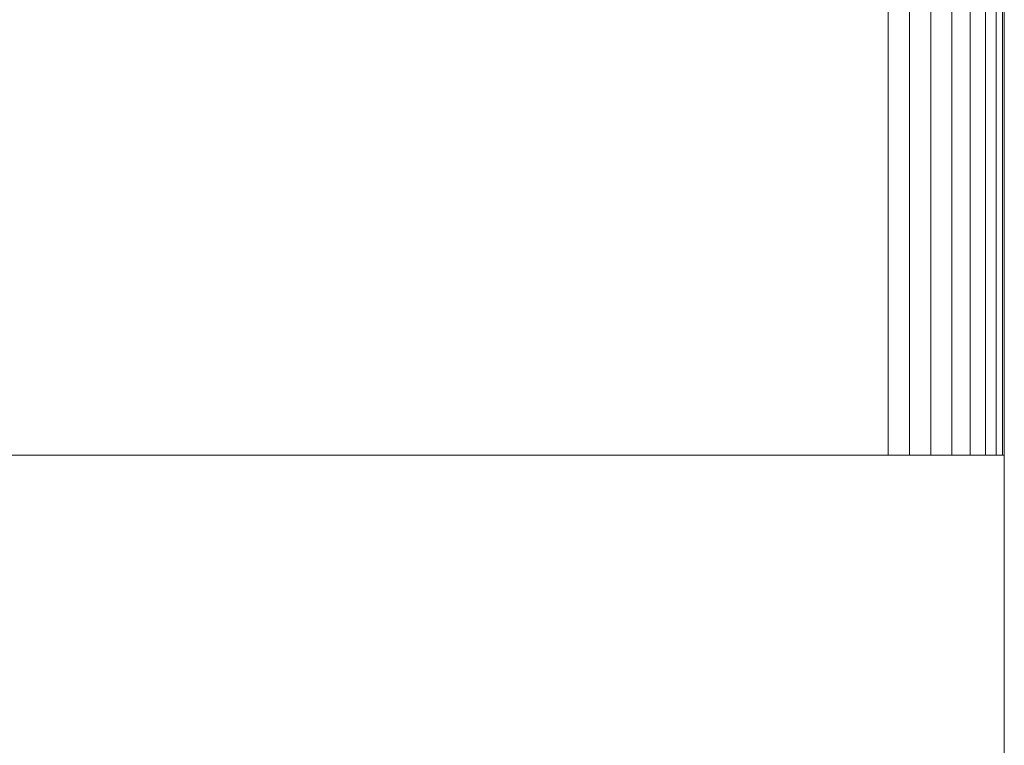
# Model space of a CAD drawing. Header units: millimetres. Extents: x -56182 to 286826, y -36685 to 98759.
# Tile 34 of 97: x -50931 to -50914, y 580 to 593. Entities that reach past the tile are written whole.
import ezdxf

# ---------------------------------------------------------------- set-up
doc = ezdxf.new("R2010")
doc.units = ezdxf.units.MM
doc.layers.add('Furniture-1', color=7, linetype='Continuous', lineweight=9, true_color=0xaaaaaa)
doc.layers.add('Kohvikulaud-1', color=7, linetype='Continuous', lineweight=9, true_color=0xaaaaaa)

# ---------------------------------------------------------------- blocks, each defined once
blk = doc.blocks.new('MA_Kohvikulaud - Kohvikulaud_DWG-V224-Sisevaade 1')
at = {"layer": 'Kohvikulaud-1'}
for p, q in [((-50916.307, 603), (-50916.307, 585)), ((-50915.943, 603), (-50915.943, 585)), ((-50915.571, 603), (-50915.571, 585)), ((-50915.213, 603), (-50915.213, 585)), ((-50914.893, 603), (-50914.893, 585)), ((-50914.633, 603), (-50914.633, 585)), ((-50914.633, 603), (-50914.633, 585)), ((-50914.633, 603), (-50914.633, 585)), ((-50914.633, 603), (-50914.633, 585)), ((-50914.633, 603), (-50914.633, 585)), ((-50914.633, 603), (-50914.633, 585)), ((-50914.633, 603), (-50914.633, 585)), ((-50914.633, 603), (-50914.633, 585)), ((-50914.633, 603), (-50914.633, 585)), ((-50914.633, 603), (-50914.633, 585)), ((-50914.633, 585), (-50914.633, 603)), ((-50914.633, 603), (-50914.633, 585)), ((-50914.633, 603), (-50914.633, 585)), ((-50914.633, 585), (-50914.633, 603)), ((-50914.633, 603), (-50914.633, 585)), ((-50914.633, 585), (-50914.633, 603)), ((-50914.448, 585), (-50914.448, 603)), ((-50914.448, 603), (-50914.448, 585)), ((-50914.448, 603), (-50914.448, 585)), ((-50914.448, 603), (-50914.448, 585)), ((-50914.448, 603), (-50914.448, 585)), ((-50914.448, 603), (-50914.448, 585)), ((-50914.448, 603), (-50914.448, 585)), ((-50914.448, 585), (-50914.448, 603)), ((-50914.448, 603), (-50914.448, 585)), ((-50914.448, 603), (-50914.448, 585)), ((-50914.448, 585), (-50914.448, 603)), ((-50914.448, 603), (-50914.448, 585)), ((-50914.448, 603), (-50914.448, 585)), ((-50914.448, 603), (-50914.448, 585)), ((-50914.448, 603), (-50914.448, 585)), ((-50914.448, 603), (-50914.448, 585)), ((-50914.341, 585), (-50914.341, 603)), ((-50914.341, 603), (-50914.341, 585)), ((-50914.341, 585), (-50914.341, 603)), ((-50914.341, 603), (-50914.341, 585)), ((-50914.341, 585), (-50914.341, 603)), ((-50914.341, 603), (-50914.341, 585)), ((-50914.341, 585), (-50914.341, 603)), ((-50914.341, 603), (-50914.341, 585)), ((-50914.341, 585), (-50914.341, 603)), ((-50914.341, 603), (-50914.341, 585)), ((-50914.341, 585), (-50914.341, 603)), ((-50914.341, 603), (-50914.341, 585)), ((-50914.341, 585), (-50914.341, 603)), ((-50914.341, 585), (-50914.341, 603)), ((-50914.341, 585), (-50914.341, 603)), ((-50914.341, 585), (-50914.341, 603)), ((-50914.307, 585), (-50914.307, 603)), ((-50914.307, 603), (-50914.307, 585)), ((-50914.307, 603), (-50914.307, 585)), ((-50914.307, 585), (-50914.307, 603)), ((-50914.307, 585), (-50914.307, 603)), ((-50914.307, 603), (-50914.307, 585)), ((-50914.307, 603), (-50914.307, 585)), ((-50914.307, 585), (-50914.307, 603)), ((-50914.307, 603), (-50914.307, 585)), ((-50914.307, 585), (-50914.307, 603)), ((-50914.307, 603), (-50914.307, 585)), ((-50914.307, 585), (-50914.307, 603)), ((-50914.307, 603), (-50914.307, 585)), ((-50914.307, 585), (-50914.307, 603)), ((-50914.307, 603), (-50914.307, 585)), ((-50914.307, 585), (-50914.307, 603)), ((-50914.307, 585), (-51814.307, 585)), ((-50916.307, 585), (-51812.307, 585)), ((-50915.943, 585), (-50916.307, 585)), ((-50914.307, 585), (-50914.307, 555)), ((-50914.307, 555), (-50914.307, 585))]:
    blk.add_line(p, q, dxfattribs=at)
blk = doc.blocks.new('MA_Kohvikulaud - MA_Kohvikulaud-V225-Sisevaade 1')
blk.add_blockref('MA_Kohvikulaud - Kohvikulaud_DWG-V224-Sisevaade 1', (0, 0))

msp = doc.modelspace()

# ---------------------------------------------------------------- block references
at = {"layer": 'Furniture-1'}
msp.add_blockref('MA_Kohvikulaud - MA_Kohvikulaud-V225-Sisevaade 1', (0, 0), dxfattribs=at)

doc.saveas('drawing.dxf')
